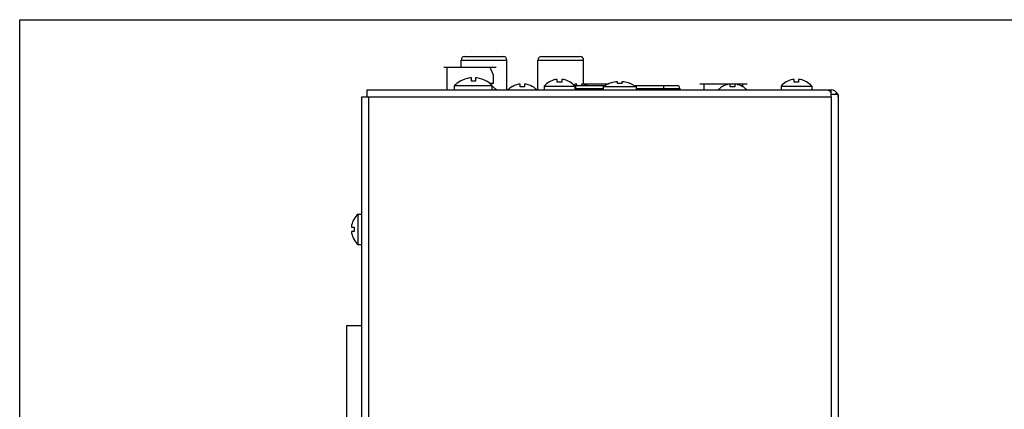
# Model space of a CAD drawing. Header units: inches. Extents: x 0 to 34, y 0 to 22.
# Tile 11 of 27: x 0 to 7.1, y 19.2 to 22. Entities that reach past the tile are written whole.
import ezdxf

# ---------------------------------------------------------------- set-up
doc = ezdxf.new("R2010")
doc.units = ezdxf.units.IN
doc.header["$LTSCALE"] = 1.87
doc.header["$MEASUREMENT"] = 0
doc.layers.get('0').update_dxf_attribs({"linetype": 'CONTINUOUS'})
for name, color, linetype in [('02___PRT_ALL_AXES', 7, 'CONTINUOUS'), ('03___PRT_ALL_CURVES', 7, 'CONTINUOUS'), ('3_ALL_AXES', 7, 'CONTINUOUS'), ('7_ALL_FEATURES', 7, 'CONTINUOUS'), ('CURVE_METALCUTOU', 7, 'CONTINUOUS')]:
    doc.layers.add(name, color=color, linetype=linetype)

msp = doc.modelspace()

# ---------------------------------------------------------------- linework, layer by layer
at = {"color": 8}
for p, q in [((0, 0), (0, 22)), ((0, 22), (34, 22)), ((3.1683131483, 21.6583040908), (3.1683131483, 21.7103040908)), ((3.1683131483, 21.7103040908), (3.4963131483, 21.7103040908)), ((3.1933131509, 21.7353040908), (3.4713131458, 21.7353040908)), ((3.4963131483, 21.4963040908), (3.4963131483, 21.7103040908)), ((3.7193131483, 21.4963040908), (3.7193131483, 21.7103040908)), ((3.7193131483, 21.7103040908), (4.0473131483, 21.7103040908)), ((3.7443131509, 21.7353040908), (4.0223131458, 21.7353040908)), ((4.0473131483, 21.5359275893), (4.0473131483, 21.7103040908)), ((3.0683131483, 21.4963040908), (3.0683131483, 21.6583040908)), ((3.0683131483, 21.6583040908), (3.3743131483, 21.6583040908)), ((3.3743131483, 21.6583040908), (3.3973131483, 21.6053040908)), ((3.237853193, 21.5825847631), (3.2354686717, 21.5824704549)), ((3.2393962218, 21.5825684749), (3.237853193, 21.5825847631)), ((3.2401810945, 21.5824989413), (3.2393962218, 21.5825684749)), ((3.2409098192, 21.5823662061), (3.2401810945, 21.5824989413)), ((3.2413131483, 21.5820341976), (3.2409098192, 21.5823662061)), ((3.2413131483, 21.5579006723), (3.2413131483, 21.5820341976)), ((3.2717187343, 21.5823639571), (3.2713131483, 21.5820341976)), ((3.2713131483, 21.5820341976), (3.2713131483, 21.5579006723)), ((3.2724448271, 21.5825012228), (3.2717187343, 21.5823639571)), ((3.2732301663, 21.5825678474), (3.2724448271, 21.5825012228)), ((3.274773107, 21.5825849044), (3.2732301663, 21.5825678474)), ((3.2771576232, 21.5824704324), (3.274773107, 21.5825849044)), ((3.3973131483, 21.6053040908), (3.3973131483, 21.5423040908)), ((3.8015843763, 21.5532197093), (3.8015843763, 21.554875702)), ((3.8583813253, 21.5702796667), (3.8581819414, 21.5707857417)), ((3.8583813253, 21.5512669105), (3.8583813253, 21.5702796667)), ((3.8743131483, 21.5523470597), (3.8583813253, 21.5512669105)), ((3.8902449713, 21.5512669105), (3.8743131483, 21.5523470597)), ((3.8904443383, 21.5707857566), (3.8902449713, 21.5702796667)), ((3.8902449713, 21.5702796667), (3.8902449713, 21.5512669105)), ((3.9470419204, 21.554875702), (3.9470419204, 21.5532197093)), ((4.290381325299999, 21.5536515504), (4.2901794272, 21.5539792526)), ((4.290381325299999, 21.5419559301), (4.290381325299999, 21.5536515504)), ((4.3224468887, 21.5539792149), (4.3222449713, 21.5536515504)), ((4.3222449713, 21.5536515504), (4.3222449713, 21.5419559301)), ((5.5015843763, 21.5532197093), (5.5015843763, 21.554875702)), ((5.5583813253, 21.5702796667), (5.5581819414, 21.5707857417)), ((5.5583813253, 21.5512669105), (5.5583813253, 21.5702796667)), ((5.574313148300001, 21.5523470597), (5.5583813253, 21.5512669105)), ((5.5902449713, 21.5512669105), (5.574313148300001, 21.5523470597)), ((5.5904443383, 21.5707857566), (5.5902449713, 21.5702796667)), ((5.5902449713, 21.5702796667), (5.5902449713, 21.5512669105)), ((5.6470419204, 21.554875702), (5.6470419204, 21.5532197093)), ((2.4903131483, 21.4963040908), (2.4903131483, 21.4463040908)), ((2.4903131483, 21.4963040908), (5.824313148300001, 21.4963040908)), ((3.3973131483, 21.5423040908), (3.3743131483, 21.5423040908)), ((3.5350843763, 21.5192197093), (3.5350843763, 21.520875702)), ((3.5918813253, 21.5362796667), (3.5916819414, 21.5367857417)), ((3.5918813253, 21.5172669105), (3.5918813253, 21.5362796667)), ((3.6078131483, 21.5183470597), (3.5918813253, 21.5172669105)), ((3.6237449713, 21.5172669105), (3.6078131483, 21.5183470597)), ((3.6239443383, 21.5367857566), (3.6237449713, 21.5362796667)), ((3.6237449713, 21.5362796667), (3.6237449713, 21.5172669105)), ((3.6805419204, 21.520875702), (3.6805419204, 21.5192197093)), ((3.9796817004, 21.5267292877), (4.1989239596, 21.5267292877)), ((3.9838131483, 21.5073877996), (4.1882029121, 21.5073877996)), ((3.9913525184, 21.4963040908), (3.9913525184, 21.5267292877)), ((3.9993813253, 21.5362796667), (3.9991819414, 21.5367857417)), ((3.9993813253, 21.5267292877), (3.9993813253, 21.5362796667)), ((4.0314443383, 21.5367857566), (4.0312449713, 21.5362796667)), ((4.0312449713, 21.5362796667), (4.0312449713, 21.5267292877)), ((4.0650631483, 21.5304968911), (4.0650631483, 21.5408040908)), ((4.0650631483, 21.5408040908), (4.227023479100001, 21.5408040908)), ((4.2335843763, 21.5440903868), (4.1882029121, 21.5213592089)), ((4.1882029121, 21.5213592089), (4.1882029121, 21.4963040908)), ((4.1882029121, 21.5213592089), (4.4244233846, 21.5213592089)), ((4.2335843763, 21.5431056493), (4.2335843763, 21.5440903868)), ((4.379041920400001, 21.5440903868), (4.379041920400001, 21.5431056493)), ((4.379041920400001, 21.5440903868), (4.4244233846, 21.5213592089)), ((4.4137023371, 21.5267292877), (4.718321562, 21.5267292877)), ((4.4244233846, 21.5213592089), (4.4244233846, 21.4963040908)), ((4.4244233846, 21.5073877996), (4.7380036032, 21.5073877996)), ((4.6212737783, 21.5267292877), (4.6212737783, 21.4963040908)), ((4.7380036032, 21.5073877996), (4.7381970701, 21.4963040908)), ((4.9120631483, 21.4963040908), (4.9120631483, 21.5408040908)), ((4.9120631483, 21.5408040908), (5.1905631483, 21.5408040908)), ((5.0425843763, 21.5192197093), (5.0425843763, 21.520875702)), ((5.0993813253, 21.5362796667), (5.099181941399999, 21.5367857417)), ((5.0993813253, 21.5172669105), (5.0993813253, 21.5362796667)), ((5.115313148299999, 21.5183470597), (5.0993813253, 21.5172669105)), ((5.1312449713, 21.5172669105), (5.115313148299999, 21.5183470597)), ((5.1314443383, 21.5367857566), (5.1312449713, 21.5362796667)), ((5.1312449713, 21.5362796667), (5.1312449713, 21.5172669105)), ((5.1880419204, 21.520875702), (5.1880419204, 21.5192197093)), ((5.1905631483, 21.519218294), (5.1905631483, 21.5408040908)), ((5.824313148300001, 21.4463040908), (5.824313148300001, 21.4963040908)), ((2.4563131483, 8.7573040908), (2.4563131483, 21.4463040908)), ((2.4563131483, 21.4463040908), (2.5063131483, 21.4463040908)), ((2.5063131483, 8.7573040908), (2.5063131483, 21.4463040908)), ((2.5063131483, 21.4463040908), (5.824313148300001, 21.4463040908)), ((5.821006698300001, 21.4792597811), (5.824313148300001, 21.474392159)), ((5.874313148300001, 21.4623040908), (5.824313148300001, 21.4623040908)), ((5.824313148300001, 21.4463040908), (5.824313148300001, 8.7123040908)), ((5.847876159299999, 21.4623040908), (5.865678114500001, 21.474392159)), ((5.874313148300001, 21.4623040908), (5.874313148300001, 8.7123040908)), ((2.3977415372, 20.5690328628), (2.3993975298, 20.5690328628)), ((2.3818314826, 20.5124352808), (2.3823375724, 20.5122359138)), ((2.3823375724, 20.5122359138), (2.4013503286, 20.5122359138)), ((2.4013503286, 20.5122359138), (2.4002701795, 20.4963040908)), ((2.4002701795, 20.4963040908), (2.4013503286, 20.4803722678)), ((2.3823375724, 20.4803722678), (2.3818314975, 20.4801728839)), ((2.4013503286, 20.4803722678), (2.3823375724, 20.4803722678)), ((2.3993975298, 20.4235753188), (2.3977415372, 20.4235753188)), ((2.3463131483, 19.8053040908), (2.3463131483, 19.0553040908)), ((2.3463131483, 19.8053040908), (2.4563131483, 19.8053040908))]:
    msp.add_line(p, q, dxfattribs=at)
for centre, radius, start, end in [((3.1933131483, 21.7103040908), 0.025, 89.99999424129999, 180), ((3.4713131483, 21.7103040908), 0.025, 0, 90.00000575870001), ((3.7443131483, 21.7103040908), 0.025, 89.99999424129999, 180), ((4.022313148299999, 21.7103040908), 0.025, 0, 90.00000575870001), ((3.2563131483, 21.3959356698), 0.1877702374, 97.65116213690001, 120.393603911), ((3.2407606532, 21.5122413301), 0.0704291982, 94.7350739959, 97.7089800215), ((3.2397044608, 21.5243057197), 0.05831876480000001, 94.16515556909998, 94.6793791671), ((3.2728566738, 21.52342622), 0.05920065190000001, 85.32720681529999, 85.83376980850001), ((3.2718269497, 21.5118410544), 0.0708312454, 82.3034362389, 85.2604615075), ((3.2563131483, 21.3959356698), 0.1877702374, 59.60639608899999, 82.3488378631), ((3.8743131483, 21.4343125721), 0.1393857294, 101.9844048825, 121.4517677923), ((3.8568137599, 21.5168213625), 0.05504162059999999, 99.1656897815, 101.9996027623), ((3.8918150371, 21.5168341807), 0.0550285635, 78.0001688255, 80.8347542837), ((3.8743131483, 21.4343125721), 0.1393857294, 58.5482322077, 78.0155951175), ((4.3063131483, 21.3422253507), 0.2136407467, 97.78604215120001, 109.9028039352), ((4.2886896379, 21.4712064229), 0.08346123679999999, 95.92765837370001, 97.7946728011), ((4.3239385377, 21.4712214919), 0.0834460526, 82.2052021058, 84.0725562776), ((4.3063131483, 21.3422253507), 0.2136407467, 70.09719606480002, 82.21395784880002), ((5.574313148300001, 21.4343125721), 0.1393857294, 101.9844048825, 121.4517677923), ((5.5568137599, 21.5168213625), 0.05504162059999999, 99.1656897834, 101.9996027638), ((5.5918150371, 21.5168341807), 0.0550285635, 78.0001688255, 80.8347542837), ((5.574313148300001, 21.4343125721), 0.1393857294, 58.5482322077, 78.0155951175), ((3.3183131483, 21.4003125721), 0.1408012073, 42.6538816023, 58.7246614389), ((3.6078131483, 21.4003125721), 0.1393857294, 101.9844048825, 121.4517677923), ((3.5903137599, 21.4828213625), 0.05504162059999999, 99.1656897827, 101.9996027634), ((3.6253150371, 21.4828341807), 0.0550285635, 78.0001688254, 80.834754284), ((3.6078131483, 21.4003125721), 0.1393857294, 58.5482322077, 78.0155951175), ((4.0153131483, 21.4003125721), 0.1393857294, 101.9844048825, 106.9624513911), ((3.9978137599, 21.4828213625), 0.05504162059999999, 99.1656897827, 101.9996027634), ((4.0328150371, 21.4828341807), 0.0550285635, 78.0001688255, 80.8347542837), ((4.0153131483, 21.4003125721), 0.1393857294, 64.602627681, 78.0155951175), ((4.3063131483, 21.3422253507), 0.2003649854, 85.4393685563, 94.56063144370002), ((4.718321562, 21.5070442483), 0.0196850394, 1, 90), ((5.115313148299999, 21.4003125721), 0.1408012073, 121.1525384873, 137.3461183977), ((5.115313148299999, 21.4003125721), 0.1393857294, 101.9844048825, 121.4517677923), ((5.0978137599, 21.4828213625), 0.05504162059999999, 99.165689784, 101.9996027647), ((5.132815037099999, 21.4828341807), 0.0550285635, 78.0001688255, 80.8347542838), ((5.115313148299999, 21.4003125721), 0.1393857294, 58.5482322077, 78.0155951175), ((5.115313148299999, 21.4003125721), 0.1408012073, 42.6538816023, 58.84746151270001), ((5.7556292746, 21.4335411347), 0.0797547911, 38.34435562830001, 41.24097116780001), ((5.7427623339, 21.4233951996), 0.09614068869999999, 35.5259176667, 38.3294238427), ((5.824313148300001, 21.4463040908), 0.05, 22.7851303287, 90), ((5.824313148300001, 21.4463040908), 0.05, 0, 11.3925651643), ((2.5183046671, 20.4963040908), 0.1393857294, 148.5482322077, 168.0155951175), ((2.4357830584, 20.5138059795), 0.0550285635, 168.0001688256, 170.8347542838), ((2.4357958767, 20.4788047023), 0.0550416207, 189.1656897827, 191.9996027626), ((2.5183046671, 20.4963040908), 0.1393857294, 191.9844048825, 211.4517677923)]:
    msp.add_arc(centre, radius, start, end, dxfattribs=at)
for points, start_tangent, end_tangent in [([(3.8581819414, 21.5707857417), (3.8581767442, 21.5707916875), (3.8579201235, 21.5710109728), (3.8575585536, 21.5712040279), (3.8570871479, 21.5713697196), (3.8564982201, 21.5715059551), (3.8557830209, 21.5716092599), (3.8549404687, 21.5716746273), (3.8539818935, 21.5716976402), (3.8529197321, 21.5716760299), (3.8517787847, 21.5716097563), (3.8505729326, 21.5714999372), (3.8493173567, 21.5713483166), (3.8480461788, 21.5711601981)], (-0.6551970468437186, 0.7554580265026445), (-0.987295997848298, -0.1588918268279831)), ([(3.9005801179, 21.571160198), (3.9005557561, 21.5711641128), (3.8992391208, 21.5713576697), (3.8979659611, 21.5715091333), (3.8967475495, 21.571617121), (3.8955978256, 21.5716801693), (3.8945318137, 21.5716972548), (3.8935739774, 21.5716687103), (3.892737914, 21.571597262), (3.8920380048, 21.5714887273), (3.8914697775, 21.5713492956), (3.8910201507, 21.571182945), (3.890678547, 21.5709921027), (3.8904443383, 21.5707857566)], (-0.9872964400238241, 0.1588890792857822), (-0.655239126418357, -0.7554215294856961)), ([(4.2901794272, 21.5539792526), (4.290174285, 21.5539829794), (4.289917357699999, 21.5541237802), (4.2895625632, 21.5542460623), (4.289102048, 21.5543514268), (4.2885060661, 21.5544413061), (4.2877449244, 21.5545116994), (4.2868429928, 21.5545542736), (4.2858679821, 21.5545661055), (4.2848399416, 21.5545501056), (4.2837536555, 21.5545081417), (4.282600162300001, 21.5544402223), (4.2813641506, 21.5543444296), (4.280070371, 21.5542213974)], (-0.8077751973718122, 0.5894906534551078), (-0.9946784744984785, -0.1030278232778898)), ([(4.3325559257, 21.5542213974), (4.3325396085, 21.5542230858), (4.331222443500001, 21.5543478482), (4.3299750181, 21.554443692), (4.3287994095, 21.5545116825), (4.3276844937, 21.5545528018), (4.326626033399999, 21.5545662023), (4.3256267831, 21.5545493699), (4.3247251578, 21.5545003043), (4.3239942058, 21.5544254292), (4.3234370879, 21.5543345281), (4.3230085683, 21.5542301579), (4.3226774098, 21.5541099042), (4.3224468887, 21.5539792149)], (-0.9946786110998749, 0.1030265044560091), (-0.8061950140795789, -0.591649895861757)), ([(5.5581819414, 21.5707857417), (5.5581767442, 21.5707916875), (5.557920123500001, 21.5710109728), (5.5575585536, 21.5712040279), (5.5570871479, 21.5713697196), (5.5564982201, 21.5715059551), (5.555783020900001, 21.5716092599), (5.5549404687, 21.5716746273), (5.5539818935, 21.5716976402), (5.5529197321, 21.5716760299), (5.551778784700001, 21.5716097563), (5.5505729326, 21.5714999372), (5.5493173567, 21.5713483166), (5.5480461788, 21.5711601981)], (-0.6551970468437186, 0.7554580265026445), (-0.987295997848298, -0.1588918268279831)), ([(5.6005801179, 21.571160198), (5.6005557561, 21.5711641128), (5.5992391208, 21.5713576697), (5.5979659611, 21.5715091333), (5.596747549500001, 21.571617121), (5.5955978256, 21.5716801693), (5.5945318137, 21.5716972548), (5.5935739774, 21.5716687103), (5.592737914, 21.571597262), (5.5920380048, 21.5714887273), (5.5914697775, 21.5713492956), (5.5910201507, 21.571182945), (5.590678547, 21.5709921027), (5.5904443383, 21.5707857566)], (-0.9872964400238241, 0.1588890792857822), (-0.655239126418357, -0.7554215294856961)), ([(3.5916819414, 21.5367857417), (3.5916767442, 21.5367916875), (3.5914201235, 21.5370109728), (3.5910585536, 21.5372040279), (3.5905871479, 21.5373697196), (3.5899982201, 21.5375059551), (3.5892830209, 21.5376092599), (3.5884404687, 21.5376746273), (3.5874818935, 21.5376976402), (3.5864197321, 21.5376760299), (3.5852787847, 21.5376097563), (3.5840729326, 21.5374999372), (3.5828173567, 21.5373483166), (3.5815461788, 21.5371601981)], (-0.6551970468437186, 0.7554580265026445), (-0.987295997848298, -0.1588918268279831)), ([(3.6340801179, 21.537160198), (3.6340557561, 21.5371641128), (3.6327391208, 21.5373576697), (3.6314659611, 21.5375091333), (3.6302475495, 21.537617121), (3.6290978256, 21.5376801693), (3.6280318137, 21.5376972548), (3.6270739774, 21.5376687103), (3.626237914, 21.537597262), (3.6255380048, 21.5374887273), (3.6249697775, 21.5373492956), (3.6245201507, 21.537182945), (3.624178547, 21.5369921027), (3.6239443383, 21.5367857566)], (-0.9872964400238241, 0.1588890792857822), (-0.655239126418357, -0.7554215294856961)), ([(3.9991819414, 21.5367857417), (3.9991767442, 21.5367916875), (3.9989201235, 21.5370109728), (3.9985585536, 21.5372040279), (3.9980871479, 21.5373697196), (3.9974982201, 21.5375059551), (3.9967830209, 21.5376092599), (3.9959404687, 21.5376746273), (3.9949818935, 21.5376976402), (3.9939197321, 21.5376760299), (3.9927787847, 21.5376097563), (3.9915729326, 21.5374999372), (3.9903173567, 21.5373483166), (3.9890461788, 21.5371601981)], (-0.6551970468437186, 0.7554580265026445), (-0.987295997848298, -0.1588918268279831)), ([(4.041580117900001, 21.537160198), (4.0415557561, 21.5371641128), (4.0402391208, 21.5373576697), (4.0389659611, 21.5375091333), (4.0377475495, 21.537617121), (4.0365978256, 21.5376801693), (4.0355318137, 21.5376972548), (4.0345739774, 21.5376687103), (4.033737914, 21.537597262), (4.0330380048, 21.5374887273), (4.0324697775, 21.5373492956), (4.0320201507, 21.537182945), (4.031678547, 21.5369921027), (4.0314443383, 21.5367857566)], (-0.9872964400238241, 0.1588890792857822), (-0.655239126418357, -0.7554215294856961)), ([(5.099181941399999, 21.5367857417), (5.0991767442, 21.5367916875), (5.0989201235, 21.5370109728), (5.0985585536, 21.5372040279), (5.0980871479, 21.5373697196), (5.0974982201, 21.5375059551), (5.096783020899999, 21.5376092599), (5.0959404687, 21.5376746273), (5.0949818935, 21.5376976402), (5.0939197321, 21.5376760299), (5.0927787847, 21.5376097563), (5.0915729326, 21.5374999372), (5.0903173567, 21.5373483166), (5.0890461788, 21.5371601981)], (-0.6551970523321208, 0.7554580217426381), (-0.987295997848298, -0.1588918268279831)), ([(5.1415801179, 21.537160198), (5.1415557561, 21.5371641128), (5.1402391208, 21.5373576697), (5.1389659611, 21.5375091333), (5.1377475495, 21.537617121), (5.1365978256, 21.5376801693), (5.1355318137, 21.5376972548), (5.1345739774, 21.5376687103), (5.133737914, 21.537597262), (5.1330380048, 21.5374887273), (5.1324697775, 21.5373492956), (5.1320201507, 21.537182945), (5.131678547, 21.5369921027), (5.1314443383, 21.5367857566)], (-0.9872964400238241, 0.1588890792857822), (-0.655239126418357, -0.7554215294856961)), ([(5.7981804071, 21.4963040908), (5.8068931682, 21.4936931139), (5.8156003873, 21.4861176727)], (1, 0), (0.6597117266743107, -0.7515187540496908)), ([(2.3814570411, 20.5225710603), (2.3814531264, 20.5225466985), (2.3812595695, 20.5212300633), (2.3811081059, 20.5199569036), (2.3810001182, 20.518738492), (2.3809370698, 20.5175887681), (2.3809199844, 20.5165227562), (2.3809485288, 20.5155649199), (2.3810199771, 20.5147288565), (2.3811285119, 20.5140289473), (2.3812679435, 20.51346072), (2.3814342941, 20.5130110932), (2.3816251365, 20.5126694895), (2.3818314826, 20.5124352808)], (-0.1588890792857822, -0.9872964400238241), (0.7554215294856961, -0.655239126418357)), ([(2.3818314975, 20.4801728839), (2.3818255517, 20.4801676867), (2.3816062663, 20.479911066), (2.3814132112, 20.4795494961), (2.3812475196, 20.4790780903), (2.381111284, 20.4784891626), (2.3810079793, 20.4777739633), (2.3809426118, 20.4769314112), (2.380919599, 20.4759728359), (2.3809412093, 20.4749106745), (2.3810074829, 20.4737697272), (2.381117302, 20.4725638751), (2.3812689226, 20.4713082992), (2.3814570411, 20.4700371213)], (-0.7554580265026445, -0.6551970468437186), (0.1588918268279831, -0.987295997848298))]:
    msp.add_spline(points, degree=3, dxfattribs=dict(at, start_tangent=start_tangent, end_tangent=end_tangent))
at = {"layer": '02___PRT_ALL_AXES', "color": 8}
for p, q in [((3.7648131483, 21.5228265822), (3.7648131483, 21.4963040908)), ((3.7648131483, 21.5228265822), (3.9838131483, 21.5228265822)), ((3.9838131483, 21.5228265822), (3.9838131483, 21.4963040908)), ((5.4648131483, 21.5228265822), (5.4648131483, 21.4963040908)), ((5.4648131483, 21.5228265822), (5.683813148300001, 21.5228265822)), ((5.683813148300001, 21.5228265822), (5.683813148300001, 21.4963040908)), ((2.429790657, 20.3868040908), (2.429790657, 20.6058040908)), ((2.429790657, 20.6058040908), (2.4563131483, 20.6058040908)), ((2.429790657, 20.3868040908), (2.4563131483, 20.3868040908))]:
    msp.add_line(p, q, dxfattribs=at)
for centre, start, end in [((3.8743131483, 21.4343125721), 121.1525384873, 141.0497579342), ((3.8743131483, 21.4343125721), 38.9502420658, 58.84746151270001), ((5.574313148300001, 21.4343125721), 121.1525384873, 141.0497579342), ((5.574313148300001, 21.4343125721), 38.9502420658, 58.84746151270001), ((3.6078131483, 21.4003125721), 121.1525384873, 137.3461183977), ((3.6078131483, 21.4003125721), 42.6538816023, 58.84746151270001), ((2.5183046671, 20.4963040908), 128.9502420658, 148.8474615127), ((2.5183046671, 20.4963040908), 211.1525384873, 231.0497579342)]:
    msp.add_arc(centre, 0.1408012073, start, end, dxfattribs=at)
at = {"layer": '03___PRT_ALL_CURVES', "color": 8}
msp.add_line((3.0443131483, 21.6583040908), (3.4193131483, 21.6583040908), dxfattribs=at)
at = {"layer": '3_ALL_AXES', "color": 8}
for p, q in [((3.1213131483, 21.4963040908), (3.1213131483, 21.5273040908)), ((3.1213131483, 21.5273040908), (3.3913131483, 21.5273040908)), ((3.3913131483, 21.4963040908), (3.3913131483, 21.5273040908))]:
    msp.add_line(p, q, dxfattribs=at)
for start, end in [(120.3335958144, 135.7811033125), (44.2188966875, 59.66640418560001)]:
    msp.add_arc((3.2563131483, 21.3959356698), 0.1883684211, start, end, dxfattribs=at)
at = {"layer": '7_ALL_FEATURES', "color": 8}
for p, q in [((3.1613131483, 21.5579006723), (3.1613131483, 21.5585933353)), ((3.2563131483, 21.5585937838), (3.2413131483, 21.5579006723)), ((3.2713131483, 21.5579006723), (3.2563131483, 21.5585937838)), ((3.3513131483, 21.5585933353), (3.3513131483, 21.5579006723))]:
    msp.add_line(p, q, dxfattribs=at)
at = {"layer": 'CURVE_METALCUTOU', "color": 8}
for p, q in [((4.0343131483, 21.5408040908), (4.227023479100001, 21.5408040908)), ((4.881313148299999, 21.5408040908), (5.2213131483, 21.5408040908))]:
    msp.add_line(p, q, dxfattribs=at)

doc.saveas('drawing.dxf')
